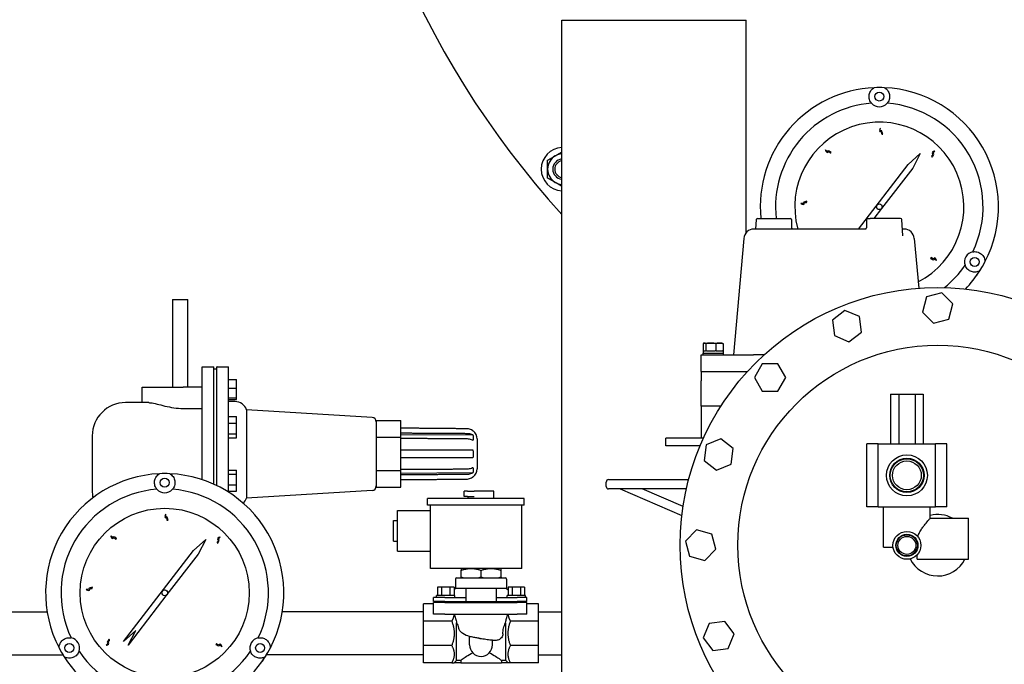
# Model space of a CAD drawing. Header units: inches. Extents: x 24 to 1128, y -69 to 748.
# Tile 95 of 256: x 152 to 176, y 195 to 210. Entities that reach past the tile are written whole.
import ezdxf

# ---------------------------------------------------------------- set-up
doc = ezdxf.new("R2010")
doc.units = ezdxf.units.IN
doc.header["$LTSCALE"] = 32
doc.header["$MEASUREMENT"] = 0
doc.layers.add('Dimension (ANSI)', color=7, linetype='Continuous', lineweight=25)
doc.layers.add('Visible (ANSI)', color=7, linetype='Continuous', lineweight=30)
doc.styles.add('Note Text (ANSI)', font='tahoma.ttf')
doc.dimstyles.new('SB Fraction-16 (ANSI)', dxfattribs={"dimscale": 32, "dimtxt": 0.125, "dimasz": 0.098425, "dimexe": 0.125, "dimexo": 0.0625, "dimgap": 0.031496, "dimtad": 0, "dimtih": 1, "dimtoh": 1, "dimdec": 4, "dimrnd": 1e-08, "dimzin": 0, "dimdsep": 46, "dimlunit": 5, "dimtxsty": 'Note Text (ANSI)', "dimcen": 0.09, "dimdle": 0.393701, "dimclrd": 256, "dimclre": 256, "dimclrt": 256, "dimadec": 0, "dimazin": 3, "dimtfac": 0.96, "dimtofl": 0, "dimtmove": 0, "dimatfit": 3, "dimfxl": 1, "dimfrac": 2, "dimtolj": 1, "dimtzin": 12, "dimlwd": -1, "dimlwe": -1, "dimarcsym": 0})

# ---------------------------------------------------------------- blocks, each defined once
blk = doc.blocks.new('*D15')
at = {"layer": 'Defpoints', "color": 0, "transparency": 16777216}
for p in [(152.29, 475.484), (60.957, 155.772), (120.165, 155.772)]:
    blk.add_point(p, dxfattribs=at)
at = {"layer": 'Dimension (ANSI)', "transparency": 16777216}
for p, q in [((150.29, 475.484), (56.957, 475.484)), ((60.957, 472.334), (60.957, 338.161)), ((60.957, 158.922), (60.957, 331.095)), ((118.165, 155.772), (56.957, 155.772))]:
    blk.add_line(p, q, dxfattribs=at)
for points in [[(60.432, 472.334), (61.482, 472.334), (60.957, 475.484)], [(60.432, 158.922), (61.482, 158.922), (60.957, 155.772)]]:
    blk.add_solid(points, dxfattribs=at)
at = {"layer": 'Dimension (ANSI)', "transparency": 16777216, "insert": (48.754, 337.153), "char_height": 4, "attachment_point": 1, "style": 'Note Text (ANSI)'}
blk.add_mtext('\\A1;319 11/16', dxfattribs=at)

msp = doc.modelspace()

# ---------------------------------------------------------------- linework, layer by layer
at = {"layer": 'Visible (ANSI)'}
for p, q in [((165.16507, 210.35817), (169.66507, 210.35817)), ((165.16507, 188.42117), (165.16507, 210.35817)), ((169.66507, 205.181), (169.66507, 210.35817)), ((173.61763, 206.83879), (173.91287, 207.10867)), ((173.91287, 207.10867), (173.72774, 206.75409)), ((172.40786, 205.26617), (173.61763, 206.83879)), ((173.72774, 206.75409), (172.96789, 205.76634)), ((172.96789, 205.76634), (172.78205, 205.52477)), ((169.91108, 205.49705), (169.89341, 205.26617)), ((169.94099, 205.52477), (170.04815, 205.52477)), ((170.04815, 205.52477), (170.74354, 205.52477)), ((170.77354, 205.49477), (170.77354, 205.29483)), ((172.59719, 205.49477), (172.59719, 205.29483)), ((172.62719, 205.52477), (172.6866, 205.52477)), ((173.42975, 205.52477), (172.6866, 205.52477)), ((173.48985, 205.10254), (173.45966, 205.49705)), ((172.57399, 205.26617), (169.85304, 205.26617)), ((173.5177, 205.26617), (173.47733, 205.26617)), ((169.60399, 205.03796), (169.35537, 202.19617)), ((173.48986, 205.10248), (173.48985, 205.10254)), ((173.76675, 205.03796), (173.87307, 203.82263)), ((175.28925, 204.13562), (175.28975, 204.13627)), ((155.66537, 203.54617), (155.66537, 201.40867)), ((155.66537, 203.54617), (156.04037, 203.54617)), ((156.04037, 201.40867), (156.04037, 203.54617)), ((174.06429, 203.61105), (173.96507, 203.24075)), ((174.43459, 203.71027), (174.06429, 203.61105)), ((174.70567, 203.4392), (174.43459, 203.71027)), ((172.07292, 203.27998), (171.76878, 203.0466)), ((172.4271, 203.13327), (172.07292, 203.27998)), ((173.96507, 203.24075), (174.23615, 202.96968)), ((174.60645, 203.0689), (174.70567, 203.4392)), ((171.76878, 203.0466), (171.81882, 202.66652)), ((172.47714, 202.75319), (172.4271, 203.13327)), ((174.23615, 202.96968), (174.60645, 203.0689)), ((172.173, 202.51982), (172.47714, 202.75319)), ((171.81882, 202.66652), (172.173, 202.51982)), ((168.61244, 202.29817), (168.67354, 202.29817)), ((168.61244, 202.29817), (168.61244, 202.23617)), ((168.61268, 202.47117), (168.61268, 202.29817)), ((168.63794, 202.48617), (168.63022, 202.48275)), ((168.63794, 202.48617), (168.6454, 202.48617)), ((168.6454, 202.48617), (168.80026, 202.48617)), ((168.67813, 202.29817), (168.67354, 202.29817)), ((168.67813, 202.47117), (168.67813, 202.29817)), ((168.69525, 202.29817), (168.67813, 202.29817)), ((168.69525, 202.29817), (168.90527, 202.29817)), ((168.80026, 202.48617), (169.0118, 202.48617)), ((168.92239, 202.29817), (168.90527, 202.29817)), ((168.92239, 202.47117), (168.92239, 202.29817)), ((168.93492, 202.29817), (168.92239, 202.29817)), ((168.93492, 202.29817), (169.08867, 202.29817)), ((169.0118, 202.48617), (169.07594, 202.48617)), ((169.07594, 202.48617), (169.08367, 202.48275)), ((169.10121, 202.29817), (169.08867, 202.29817)), ((169.10121, 202.47117), (169.10121, 202.29817)), ((169.10121, 202.29817), (169.10144, 202.29817)), ((169.10144, 202.29817), (169.10144, 202.23617)), ((168.56526, 202.19617), (169.84426, 202.19617)), ((168.56526, 201.79617), (168.56526, 202.19617)), ((168.60694, 202.23617), (169.10694, 202.23617)), ((168.60694, 202.23617), (168.60694, 202.19617)), ((169.10694, 202.23617), (169.10694, 202.19617)), ((170.09927, 202.19617), (169.84426, 202.19617)), ((156.39199, 199.15541), (156.39199, 201.90867)), ((156.39199, 201.90867), (156.67949, 201.90867)), ((156.67949, 199.04287), (156.67949, 201.90867)), ((156.67949, 201.85554), (156.75137, 201.85554)), ((156.75137, 199.00904), (156.75137, 201.90667)), ((156.75337, 201.90867), (157.02987, 201.90867)), ((157.02987, 198.85382), (157.02987, 201.90867)), ((168.56526, 201.79617), (169.69915, 201.79617)), ((168.56526, 201.79617), (168.56526, 201.56593)), ((170.05569, 201.97867), (169.86401, 201.64667)), ((170.43905, 201.97867), (170.05569, 201.97867)), ((170.63073, 201.64667), (170.43905, 201.97867)), ((157.02987, 201.5943), (157.22987, 201.5943)), ((157.22987, 201.38818), (157.22987, 201.5943)), ((168.56526, 200.94617), (168.56526, 201.56593)), ((169.86401, 201.64667), (170.05569, 201.31467)), ((170.43905, 201.31467), (170.63073, 201.64667)), ((154.92949, 201.40867), (155.92949, 201.40867)), ((154.92949, 201.03367), (154.92949, 201.40867)), ((156.39199, 201.40867), (155.92949, 201.40867)), ((157.02987, 201.38818), (157.22987, 201.38818)), ((157.22987, 201.14815), (157.22987, 201.38818)), ((170.05569, 201.31467), (170.43905, 201.31467)), ((157.02987, 201.14815), (157.22987, 201.14815)), ((157.02987, 201.11423), (157.22987, 201.11423)), ((157.22987, 201.11423), (157.22987, 201.14815)), ((173.18815, 201.23867), (173.38676, 201.23867)), ((173.18815, 201.23867), (173.18815, 200.02867)), ((173.38676, 201.23867), (173.38676, 200.02867)), ((173.38676, 201.23867), (173.78398, 201.23867)), ((173.78398, 201.23867), (173.78398, 200.02867)), ((173.78398, 201.23867), (173.98259, 201.23867)), ((173.98259, 201.23867), (173.98259, 200.02867)), ((155.08783, 201.03367), (154.52137, 201.03367)), ((155.92949, 200.89038), (156.39199, 200.89038)), ((157.19163, 201.05867), (157.02987, 201.05867)), ((157.47345, 200.86151), (157.47345, 198.70583)), ((160.53612, 200.67402), (157.47345, 200.86151)), ((168.56526, 200.94617), (168.56526, 200.16617)), ((169.04615, 200.94617), (168.56526, 200.94617)), ((157.02987, 200.69182), (157.22987, 200.69182)), ((157.22987, 200.53366), (157.22987, 200.69182)), ((160.63987, 200.59658), (161.23987, 200.59658)), ((160.63987, 200.59658), (160.63987, 200.56134)), ((161.23987, 200.19012), (161.23987, 200.59658)), ((157.02987, 200.53366), (157.22987, 200.53366)), ((157.22987, 200.27607), (157.22987, 200.53366)), ((160.63987, 200.56134), (160.63987, 200.22537)), ((153.71137, 200.22367), (153.71137, 198.84367)), ((157.02987, 200.27607), (157.22987, 200.27607)), ((157.02987, 200.17665), (157.22987, 200.17665)), ((157.22987, 200.17665), (157.22987, 200.27607)), ((160.63987, 200.22537), (160.63987, 200.19012)), ((160.63987, 200.19012), (161.23987, 200.19012)), ((160.63987, 200.19012), (160.63987, 200.11964)), ((160.63987, 200.11964), (160.63987, 199.4477)), ((161.23987, 200.25885), (162.99646, 200.24801)), ((161.23987, 199.37721), (161.23987, 200.19012)), ((162.99646, 200.34434), (163.00678, 200.34425)), ((163.09787, 200.14844), (163.09787, 199.4189)), ((167.70789, 199.97867), (167.70789, 200.16617)), ((168.62118, 200.16617), (167.70789, 200.16617)), ((169.04418, 200.15116), (168.69, 200.00445)), ((169.34832, 199.91778), (169.04418, 200.15116)), ((162.8441, 199.87967), (162.99646, 199.87967)), ((168.53929, 199.97867), (167.70789, 199.97867)), ((168.69, 200.00445), (168.63996, 199.62437)), ((169.29828, 199.5377), (169.34832, 199.91778)), ((172.88537, 200.02867), (172.61037, 200.02867)), ((172.61037, 198.49367), (172.61037, 200.02867)), ((172.88537, 200.02867), (174.28537, 200.02867)), ((172.88537, 198.49367), (172.88537, 200.02867)), ((174.56037, 200.02867), (174.28537, 200.02867)), ((174.28537, 198.49367), (174.28537, 200.02867)), ((174.56037, 198.49367), (174.56037, 200.02867)), ((162.99646, 199.68767), (162.8441, 199.68767)), ((157.02987, 199.39069), (157.22987, 199.39069)), ((157.22987, 199.29127), (157.22987, 199.39069)), ((160.63987, 199.4477), (160.63987, 199.37721)), ((168.63996, 199.62437), (168.9441, 199.391)), ((168.9441, 199.391), (169.29828, 199.5377)), ((157.02987, 199.29127), (157.22987, 199.29127)), ((157.22987, 199.03368), (157.22987, 199.29127)), ((160.63987, 199.37721), (161.23987, 199.37721)), ((160.63987, 199.37721), (160.63987, 199.34197)), ((160.63987, 199.34197), (160.63987, 199.006)), ((161.23987, 198.97076), (161.23987, 199.37721)), ((162.99646, 199.31933), (161.23987, 199.30849)), ((162.99646, 199.223), (163.00678, 199.22309)), ((166.30787, 199.15867), (168.26158, 199.15867)), ((157.02987, 199.03368), (157.22987, 199.03368)), ((157.22987, 198.87552), (157.22987, 199.03368)), ((160.63987, 199.006), (160.63987, 198.97076)), ((160.63987, 198.97076), (161.23987, 198.97076)), ((166.24787, 198.9895), (166.24787, 199.09867)), ((168.20579, 198.9295), (166.30787, 198.9295)), ((166.59162, 198.9295), (168.0963, 198.28321)), ((168.1253, 198.49992), (167.12516, 198.9295)), ((157.02987, 198.87552), (157.22987, 198.87552)), ((160.53612, 198.89332), (157.47345, 198.70583)), ((161.89303, 198.53067), (161.89303, 198.69767)), ((164.24803, 198.69767), (161.89303, 198.69767)), ((162.86896, 198.87867), (162.78337, 198.87867)), ((162.78337, 198.74267), (162.78337, 198.87867)), ((162.86896, 198.74267), (162.78337, 198.74267)), ((162.86896, 198.87867), (163.02391, 198.87867)), ((162.86896, 198.74267), (163.02391, 198.74267)), ((162.88337, 198.69767), (162.88337, 198.74267)), ((163.50737, 198.87867), (163.02391, 198.87867)), ((163.50737, 198.69767), (163.50737, 198.87867)), ((164.24803, 198.53067), (164.24803, 198.69767)), ((164.24803, 198.53067), (161.89303, 198.53067)), ((161.96037, 196.99167), (161.96037, 198.53067)), ((164.19037, 196.99167), (164.19037, 198.53067)), ((172.88537, 198.49367), (172.61037, 198.49367)), ((172.88537, 198.49367), (174.28537, 198.49367)), ((173.01787, 197.51367), (173.01787, 198.49367)), ((174.15287, 198.21367), (174.15287, 198.49367)), ((174.56037, 198.49367), (174.28537, 198.49367)), ((161.15537, 197.41367), (161.15537, 198.40367)), ((161.15537, 198.40367), (161.96037, 198.40367)), ((174.15287, 198.21367), (175.08537, 198.21367)), ((175.08537, 197.21367), (175.08537, 198.21367)), ((155.559, 198.17696), (155.53055, 198.17696)), ((161.06037, 197.65867), (161.06037, 198.15867)), ((161.06037, 198.15867), (161.15537, 198.15867)), ((168.45484, 197.92897), (168.18377, 197.65789)), ((168.82514, 197.82975), (168.45484, 197.92897)), ((168.92436, 197.45945), (168.82514, 197.82975)), ((156.18263, 197.42679), (156.47787, 197.69667)), ((156.47787, 197.69667), (156.29274, 197.34209)), ((161.06037, 197.65867), (161.15537, 197.65867)), ((168.18377, 197.65789), (168.28299, 197.28759)), ((173.01787, 197.51367), (173.24773, 197.51367)), ((154.47538, 195.20749), (156.18263, 197.42679)), ((156.29274, 197.34209), (155.53289, 196.35434)), ((161.15537, 197.41367), (161.96037, 197.41367)), ((168.28299, 197.28759), (168.65329, 197.18837)), ((168.65329, 197.18837), (168.92436, 197.45945)), ((173.83537, 197.21367), (173.83537, 197.32324)), ((164.19037, 196.99167), (161.96037, 196.99167)), ((162.71037, 196.99167), (162.70823, 196.99043)), ((162.70823, 196.99043), (162.70823, 196.94692)), ((163.68037, 196.99167), (163.68251, 196.99043)), ((163.68251, 196.94692), (163.68251, 196.99043)), ((173.83537, 197.21367), (175.08537, 197.21367)), ((162.60037, 196.76367), (163.79037, 196.76367)), ((162.70823, 196.78243), (162.70823, 196.94692)), ((162.70823, 196.76367), (162.70823, 196.78243)), ((163.19537, 196.78243), (163.19537, 196.94692)), ((163.68251, 196.78243), (163.68251, 196.94692)), ((163.68251, 196.78243), (163.68251, 196.76367)), ((162.23272, 196.53367), (162.13169, 196.53367)), ((162.13169, 196.53367), (162.13169, 196.33367)), ((162.4348, 196.53367), (162.23272, 196.53367)), ((162.23272, 196.53367), (162.23272, 196.33367)), ((162.53583, 196.53367), (162.4348, 196.53367)), ((162.4348, 196.53367), (162.4348, 196.33367)), ((162.53583, 196.53367), (162.53583, 196.33367)), ((162.57037, 196.73367), (162.57037, 196.50367)), ((163.82037, 196.73367), (163.82037, 196.50367)), ((163.95594, 196.53367), (163.85491, 196.53367)), ((163.85491, 196.53367), (163.85491, 196.33367)), ((164.15802, 196.53367), (163.95594, 196.53367)), ((163.95594, 196.53367), (163.95594, 196.33367)), ((164.25905, 196.53367), (164.15802, 196.53367)), ((164.15802, 196.53367), (164.15802, 196.33367)), ((164.25905, 196.53367), (164.25905, 196.33367)), ((155.53289, 196.35434), (154.58549, 195.12279)), ((162.31537, 196.28367), (162.03537, 196.28367)), ((162.03537, 196.18367), (162.03537, 196.28367)), ((162.55876, 196.33367), (162.10876, 196.33367)), ((162.10876, 196.28367), (162.10876, 196.33367)), ((162.31537, 196.28367), (162.82037, 196.28367)), ((162.57037, 196.50367), (162.53583, 196.46913)), ((162.55876, 196.28367), (162.55876, 196.33367)), ((162.82037, 196.50367), (162.57037, 196.50367)), ((162.82037, 196.50367), (162.82037, 196.18367)), ((163.57037, 196.50367), (162.82037, 196.50367)), ((163.82037, 196.50367), (163.57037, 196.50367)), ((163.57037, 196.18367), (163.57037, 196.50367)), ((163.57037, 196.28367), (164.07537, 196.28367)), ((163.82037, 196.50367), (163.85491, 196.46913)), ((164.28198, 196.33367), (163.83198, 196.33367)), ((163.83198, 196.28367), (163.83198, 196.33367)), ((164.31537, 196.28367), (164.07537, 196.28367)), ((164.28198, 196.28367), (164.28198, 196.33367)), ((164.31537, 196.18367), (164.31537, 196.28367)), ((161.79037, 195.7069), (161.79037, 196.12867)), ((162.03537, 196.12867), (161.79037, 196.12867)), ((162.31537, 196.18367), (162.03537, 196.18367)), ((162.31537, 196.15867), (162.03537, 196.15867)), ((162.03537, 195.87867), (162.03537, 196.15867)), ((162.06037, 196.15867), (162.06037, 196.18367)), ((162.31537, 196.18367), (162.82037, 196.18367)), ((162.31537, 196.15867), (164.07537, 196.15867)), ((162.82037, 196.18367), (163.57037, 196.18367)), ((163.57037, 196.18367), (164.07537, 196.18367)), ((164.31537, 196.18367), (164.07537, 196.18367)), ((164.31537, 196.15867), (164.07537, 196.15867)), ((164.29037, 196.15867), (164.29037, 196.18367)), ((164.31537, 195.87867), (164.31537, 196.15867)), ((164.60037, 196.12867), (164.31537, 196.12867)), ((164.60037, 195.7069), (164.60037, 196.12867)), ((149.71033, 195.93367), (152.60874, 195.93367)), ((161.79037, 195.93367), (158.347, 195.93367)), ((162.31537, 195.87867), (162.03537, 195.87867)), ((162.31537, 195.87867), (164.07537, 195.87867)), ((164.31537, 195.87867), (164.07537, 195.87867)), ((164.60037, 195.93367), (165.16507, 195.93367)), ((161.79037, 195.11044), (161.79037, 195.7069)), ((162.48037, 195.7069), (161.79037, 195.7069)), ((162.60037, 194.75208), (162.60037, 195.66561)), ((163.79037, 195.66103), (163.79037, 194.75208)), ((164.60037, 195.7069), (163.91037, 195.7069)), ((164.60037, 195.11044), (164.60037, 195.7069)), ((168.76076, 195.6504), (168.61406, 195.29622)), ((169.14085, 195.70044), (168.76076, 195.6504)), ((169.37422, 195.3963), (169.14085, 195.70044)), ((154.77062, 195.47736), (154.47538, 195.20749)), ((154.58549, 195.12279), (154.77062, 195.47736)), ((162.91537, 195.12867), (162.91537, 195.33342)), ((169.22752, 195.04212), (169.37422, 195.3963)), ((162.48037, 195.11044), (161.79037, 195.11044)), ((161.79037, 194.68867), (161.79037, 195.11044)), ((163.16257, 195.28445), (163.18237, 195.28096)), ((163.47537, 195.12867), (163.47537, 195.24277)), ((164.60037, 195.11044), (163.91037, 195.11044)), ((164.60037, 194.68867), (164.60037, 195.11044)), ((168.61406, 195.29622), (168.84743, 194.99208)), ((150.91137, 194.88367), (152.99651, 194.88367)), ((161.79037, 194.88367), (157.95923, 194.88367)), ((164.60037, 194.88367), (165.16507, 194.88367)), ((168.84743, 194.99208), (169.22752, 195.04212)), ((157.85425, 194.72362), (157.85475, 194.72427)), ((162.48037, 194.68867), (161.79037, 194.68867)), ((162.48037, 194.68867), (162.5372, 194.68867)), ((162.69898, 194.68867), (162.5372, 194.68867)), ((162.60037, 194.75208), (162.69898, 194.75208)), ((162.69898, 194.75208), (162.69898, 194.68867)), ((162.69898, 194.68867), (163.69176, 194.68867)), ((163.69176, 194.75208), (163.79037, 194.75208)), ((163.69176, 194.75208), (163.69176, 194.68867)), ((163.85354, 194.68867), (163.69176, 194.68867)), ((163.91037, 194.68867), (163.85354, 194.68867)), ((164.60037, 194.68867), (163.91037, 194.68867))]:
    msp.add_line(p, q, dxfattribs=at)
for centre, radius in [((172.91287, 208.49617), 0.109), ((172.91287, 205.80867), 0.06942), ((175.24031, 204.46492), 0.109), ((174.33537, 197.55867), 6.281), ((174.33537, 197.55867), 4.874), ((173.58537, 199.26117), 0.5), ((173.58537, 199.26117), 0.41999), ((173.58537, 199.26117), 0.404), ((173.58537, 199.26117), 0.3515), ((155.47787, 199.08417), 0.109), ((155.47787, 196.39667), 2.0625), ((173.58537, 197.55367), 0.34), ((173.58537, 197.55367), 0.27001), ((173.58537, 197.55367), 0.25819), ((173.58537, 197.55367), 0.219), ((155.47787, 196.39667), 0.06942), ((153.15043, 195.05292), 0.109), ((157.80531, 195.05292), 0.109)]:
    msp.add_circle(centre, radius, dxfattribs=at)
for centre, radius, start, end in [((181.66537, 220.54617), 22.25, 64.010766, 222.13328), ((172.91287, 205.80867), 2.90625, 92.481484, 185.606017), ((172.91287, 205.80867), 2.90625, 87.518516, 92.481484), ((172.91287, 205.80867), 2.90625, 332.481484, 87.518516), ((172.91287, 205.80867), 2.53125, 94.288097, 186.439824), ((172.91287, 208.49617), 0.25, 220.794128, 319.205872), ((172.91287, 205.80867), 2.53125, 334.288097, 85.711903), ((172.91287, 205.80867), 2.0625, 297.324809, 195.249946), ((165.19541, 206.72624), 0.53125, 93.27395, 266.72605), ((165.19541, 206.72624), 0.375, 94.640644, 120), ((165.19541, 206.72624), 0.375, 120, 180), ((165.19541, 206.72624), 0.25014, 96.966736, 263.033264), ((165.19541, 206.72624), 0.25, 96.97054, 263.02946), ((165.19541, 206.72624), 0.20281, 98.603502, 261.396498), ((165.19541, 206.72624), 0.375, 180, 240), ((165.19541, 206.72624), 0.375, 240, 265.359356), ((169.94099, 205.49477), 0.03, 90, 175.623809), ((170.74354, 205.49477), 0.03, 0, 90), ((172.62719, 205.49477), 0.03, 90, 180), ((173.42975, 205.49477), 0.03, 4.376191, 90), ((169.85304, 205.01617), 0.25, 90, 175), ((173.5177, 205.01617), 0.25, 5, 90), ((175.24031, 204.46492), 0.25, 100.794128, 199.205872), ((172.91287, 205.80867), 2.90625, 327.518516, 332.481484), ((172.91287, 205.80867), 2.53125, 308.85484, 325.711903), ((172.91287, 205.80867), 2.90625, 316.352071, 327.518516), ((156.75337, 201.90667), 0.002, 90, 180), ((154.52137, 200.22367), 0.81, 90, 180), ((157.19163, 200.75867), 0.3, 20.048426, 90), ((160.52937, 200.56373), 0.1105, 0, 86.496791), ((162.84187, 200.14844), 0.256, 0, 49.895424), ((162.84187, 199.4189), 0.256, 310.104576, 0), ((155.47787, 196.39667), 2.90625, 92.481484, 207.518516), ((155.47787, 196.39667), 2.90625, 87.518516, 92.481484), ((155.47787, 196.39667), 2.90625, 332.481484, 87.518516), ((166.30787, 199.09867), 0.06, 90, 180), ((155.47787, 196.39667), 2.53125, 94.288097, 205.711903), ((155.47787, 199.08417), 0.25, 220.794128, 319.205872), ((155.47787, 196.39667), 2.53125, 334.288097, 85.711903), ((160.52937, 199.00361), 0.1105, 273.503209, 0), ((166.30787, 198.9895), 0.06, 180, 270), ((154.52137, 198.84367), 0.81, 180, 189.314515), ((157.19163, 198.80867), 0.3, 311.635948, 339.951574), ((174.33537, 197.55867), 0.75, 60.848336, 104.08336), ((174.33537, 197.55867), 0.75, 206.583477, 332.612892), ((162.60037, 196.73367), 0.03, 90, 180), ((163.79037, 196.73367), 0.03, 0, 90), ((153.15043, 195.05292), 0.25, 340.794128, 79.205872), ((157.80531, 195.05292), 0.25, 100.794128, 199.205872), ((163.19537, 195.12867), 0.28, 180, 0), ((155.47787, 196.39667), 2.90625, 207.518516, 212.481484), ((155.47787, 196.39667), 2.90625, 212.481484, 258.093583), ((155.47787, 196.39667), 2.53125, 214.288097, 325.711903), ((155.47787, 196.39667), 2.90625, 281.906417, 327.518516), ((155.47787, 196.39667), 2.90625, 327.518516, 332.481484)]:
    msp.add_arc(centre, radius, start, end, dxfattribs=at)
for centre, major_axis, ratio, start_param, end_param in [((173.54137, 205.44546), (1.25914, 2.18166), 0.8655768, 4.60901454, 4.69224749), ((163.14196, 195.28808), (0.14455, -0.02549), 0.00002178, 1.58404347, 1.74542467), ((163.14196, 195.28808), (0.14455, -0.02549), 0.00002178, 1.42777965, 1.48269435), ((156.10637, 196.03346), (1.25914, 2.18166), 0.8655768, 4.60901454, 4.69224749), ((-19.54343, 376.14313), (-181.3913, -182.14406), 0.99999859, 1.57044812, 1.57079633), ((345.93417, 376.14313), (181.3913, -182.14406), 0.99999859, 4.71238898, 4.71273719)]:
    msp.add_ellipse(centre, major_axis=major_axis, ratio=ratio, start_param=start_param, end_param=end_param, dxfattribs=at)
for points, knots in [([(172.7236, 208.33283), (172.71361, 208.34437), (172.7053, 208.35615), (172.67724, 208.40316), (172.66709, 208.43934), (172.66124, 208.50198), (172.66343, 208.53443), (172.68303, 208.60036), (172.7001, 208.63384), (172.73853, 208.67602), (172.75189, 208.68866), (172.77501, 208.70483), (172.78075, 208.70854), (172.78704, 208.71219)], [1.08845993, 1.08845993, 1.08845993, 1.08845993, 1.64749949, 1.64749949, 3.29499898, 3.29499898, 4.72115011, 4.72115011, 6.14730124, 6.14730124, 6.68180599, 6.68180599, 6.84263001, 6.84263001, 6.84263001, 6.84263001]), ([(173.0387, 208.71219), (173.04499, 208.70854), (173.05073, 208.70483), (173.07385, 208.68866), (173.08721, 208.67602), (173.12564, 208.63384), (173.14271, 208.60036), (173.16231, 208.53443), (173.1645, 208.50198), (173.15865, 208.43934), (173.14849, 208.40316), (173.12044, 208.35615), (173.11212, 208.34437), (173.10213, 208.33283)], [8.07902497, 8.07902497, 8.07902497, 8.07902497, 8.23984899, 8.23984899, 8.77435374, 8.77435374, 10.20050487, 10.20050487, 11.626656, 11.626656, 13.27415549, 13.27415549, 13.83319505, 13.83319505, 13.83319505, 13.83319505]), ([(172.99713, 207.57781), (172.98475, 207.57762), (172.95183, 207.57713), (172.98502, 207.6494), (172.88632, 207.62726), (172.95887, 207.7735), (172.9209, 207.65808), (172.98935, 207.66681), (172.98235, 207.60148), (172.98893, 207.59933), (172.99713, 207.57781)], [0, 0, 0, 0, 0.076424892, 0.203274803, 0.317820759, 0.516929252, 0.653159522, 0.744058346, 0.88598076, 0.925268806, 0.925268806, 0.925268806, 0.925268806]), ([(171.74067, 207.13641), (171.73192, 207.12765), (171.70865, 207.10436), (171.6821, 207.17932), (171.62673, 207.09468), (171.57687, 207.25012), (171.63006, 207.14088), (171.67307, 207.19483), (171.71357, 207.1431), (171.71979, 207.14613), (171.74067, 207.13641)], [0, 0, 0, 0, 0.076424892, 0.203274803, 0.317820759, 0.516929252, 0.653159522, 0.744058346, 0.88598076, 0.925268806, 0.925268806, 0.925268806, 0.925268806]), ([(174.20595, 207.01899), (174.19695, 207.02748), (174.17299, 207.05006), (174.24715, 207.07878), (174.16093, 207.13167), (174.31486, 207.18603), (174.20721, 207.12968), (174.26239, 207.08826), (174.21185, 207.04627), (174.21506, 207.04014), (174.20595, 207.01899)], [0, 0, 0, 0, 0.076424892, 0.203274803, 0.317820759, 0.516929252, 0.653159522, 0.744058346, 0.88598076, 0.925268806, 0.925268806, 0.925268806, 0.925268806]), ([(171.14693, 205.94435), (171.14676, 205.93197), (171.1463, 205.89905), (171.07502, 205.93433), (171.09428, 205.83503), (170.95021, 205.9118), (171.06447, 205.87049), (171.05774, 205.93916), (171.12283, 205.93027), (171.12518, 205.93678), (171.14693, 205.94435)], [0, 0, 0, 0, 0.076424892, 0.203274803, 0.317820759, 0.516929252, 0.653159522, 0.744058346, 0.88598076, 0.925268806, 0.925268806, 0.925268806, 0.925268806]), ([(170.77354, 205.29484), (170.77354, 205.29161), (170.77409, 205.28834), (170.77618, 205.28222), (170.77775, 205.27929), (170.78169, 205.27422), (170.7841, 205.27199), (170.78787, 205.26949), (170.78912, 205.2688), (170.79135, 205.26775), (170.79235, 205.26736), (170.79394, 205.26683), (170.79457, 205.26665), (170.79578, 205.26635), (170.79634, 205.26624), (170.79675, 205.26617)], [0, 0, 0, 0, 0.024930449, 0.024930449, 0.049981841, 0.049981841, 0.074915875, 0.074915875, 0.086492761, 0.086492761, 0.095982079, 0.095982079, 0.10281225, 0.10281225, 0.11091607, 0.11091607, 0.11091607, 0.11091607]), ([(172.57306, 205.26604), (172.57306, 205.26604), (172.57306, 205.26604), (172.57306, 205.26604), (172.57319, 205.26605), (172.57367, 205.26612), (172.57392, 205.26615), (172.57478, 205.26631), (172.57551, 205.26647), (172.57717, 205.26694), (172.57809, 205.26725), (172.58025, 205.26812), (172.58152, 205.26874), (172.58453, 205.27051), (172.58625, 205.27179), (172.58992, 205.2752), (172.59177, 205.27752), (172.59481, 205.28278), (172.59597, 205.28584), (172.59699, 205.29088), (172.59719, 205.29284), (172.59719, 205.2948)], [0.055274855, 0.055274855, 0.055274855, 0.055274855, 0.055483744, 0.055483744, 0.064261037, 0.064261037, 0.069977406, 0.069977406, 0.07941509, 0.07941509, 0.088516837, 0.088516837, 0.100218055, 0.100218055, 0.117058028, 0.117058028, 0.139593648, 0.139593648, 0.164197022, 0.164197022, 0.179313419, 0.179313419, 0.179313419, 0.179313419]), ([(175.19349, 204.7105), (175.20847, 204.71338), (175.22284, 204.71469), (175.27757, 204.71548), (175.31399, 204.70619), (175.37116, 204.67993), (175.39817, 204.6618), (175.44547, 204.61187), (175.46592, 204.58035), (175.48324, 204.52598), (175.48751, 204.50809), (175.48994, 204.47998), (175.49029, 204.47315), (175.49031, 204.46588)], [1.08845993, 1.08845993, 1.08845993, 1.08845993, 1.64749949, 1.64749949, 3.29499898, 3.29499898, 4.72115011, 4.72115011, 6.14730124, 6.14730124, 6.68180599, 6.68180599, 6.84263001, 6.84263001, 6.84263001, 6.84263001]), ([(174.16029, 204.55134), (174.16851, 204.56059), (174.19039, 204.58519), (174.22125, 204.5119), (174.27161, 204.59962), (174.33042, 204.44733), (174.27097, 204.5533), (174.23116, 204.49694), (174.18773, 204.54623), (174.1817, 204.54284), (174.16029, 204.55134)], [0, 0, 0, 0, 0.076424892, 0.203274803, 0.317820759, 0.516929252, 0.653159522, 0.744058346, 0.88598076, 0.925268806, 0.925268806, 0.925268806, 0.925268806]), ([(175.36448, 204.24793), (175.35817, 204.24432), (175.35208, 204.2412), (175.32653, 204.22926), (175.3089, 204.22401), (175.25315, 204.21182), (175.21563, 204.21378), (175.14873, 204.22977), (175.11953, 204.2441), (175.09571, 204.26098), (175.06874, 204.28011), (175.04292, 204.30639), (175.01591, 204.35375), (175.00949, 204.3675), (175.00423, 204.38268)], [-3.54763103, -3.54763103, -3.54763103, -3.54763103, -3.38680701, -3.38680701, -2.85230226, -2.85230226, -1.42615113, -1.42615113, 0, 0, 0, 1.61556717, 1.61556717, 2.20429815, 2.20429815, 2.20429815, 2.20429815]), ([(155.08783, 201.03367), (155.10227, 201.03362), (155.11726, 201.03273), (155.17854, 201.02631), (155.23179, 201.01496), (155.35005, 200.98596), (155.41504, 200.96834), (155.55306, 200.93482), (155.62622, 200.91899), (155.77635, 200.89668), (155.85335, 200.89038), (155.92949, 200.89038)], [-9.28885475, -9.28885475, -9.28885475, -9.28885475, -9.0947194, -9.0947194, -8.51446192, -8.51446192, -7.93420443, -7.93420443, -7.35394695, -7.35394695, -6.77368946, -6.77368946, -6.77368946, -6.77368946]), ([(162.99646, 200.34434), (162.99224, 200.34757), (162.9879, 200.35071), (162.96916, 200.36332), (162.95383, 200.37141), (162.92475, 200.38353), (162.90831, 200.38869), (162.87552, 200.39526), (162.8592, 200.39682), (162.8441, 200.39697)], [-0.397229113, -0.397229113, -0.397229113, -0.397229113, -0.359809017, -0.359809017, -0.239380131, -0.239380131, -0.119690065, -0.119690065, -0.005650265, -0.005650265, -0.005650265, -0.005650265]), ([(162.8441, 200.28522), (162.8592, 200.28512), (162.87552, 200.28401), (162.90831, 200.27937), (162.92475, 200.27572), (162.95383, 200.26715), (162.96916, 200.26143), (162.9879, 200.25251), (162.99224, 200.25029), (162.99646, 200.24801)], [0.005650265, 0.005650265, 0.005650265, 0.005650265, 0.119690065, 0.119690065, 0.239380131, 0.239380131, 0.359809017, 0.359809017, 0.397229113, 0.397229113, 0.397229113, 0.397229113]), ([(162.99646, 200.11224), (162.99224, 200.11453), (162.9879, 200.11674), (162.96916, 200.12566), (162.95383, 200.13138), (162.92475, 200.13995), (162.90831, 200.1436), (162.87552, 200.14824), (162.8592, 200.14935), (162.8441, 200.14945)], [-0.397229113, -0.397229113, -0.397229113, -0.397229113, -0.359809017, -0.359809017, -0.239380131, -0.239380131, -0.119690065, -0.119690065, -0.005650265, -0.005650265, -0.005650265, -0.005650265]), ([(162.99646, 200.24801), (162.99832, 200.24211), (162.99995, 200.23612), (163.00512, 200.21307), (163.00678, 200.19581), (163.00678, 200.18006), (163.00678, 200.16431), (163.00512, 200.14707), (162.99995, 200.12409), (162.99832, 200.11811), (162.99646, 200.11224)], [-0.229875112, -0.229875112, -0.229875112, -0.229875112, -0.169719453, -0.169719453, 0, 0, 0, 0.169719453, 0.169719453, 0.229875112, 0.229875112, 0.229875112, 0.229875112]), ([(162.99646, 199.87967), (162.99832, 199.87135), (162.99995, 199.86288), (163.00512, 199.83034), (163.00678, 199.80594), (163.00678, 199.78367), (163.00678, 199.7614), (163.00512, 199.73699), (162.99995, 199.70445), (162.99832, 199.69599), (162.99646, 199.68767)], [-0.229875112, -0.229875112, -0.229875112, -0.229875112, -0.169719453, -0.169719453, 0, 0, 0, 0.169719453, 0.169719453, 0.229875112, 0.229875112, 0.229875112, 0.229875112]), ([(162.8441, 199.41789), (162.8592, 199.41799), (162.87552, 199.41909), (162.90831, 199.42374), (162.92475, 199.42739), (162.95383, 199.43596), (162.96916, 199.44168), (162.9879, 199.45059), (162.99224, 199.45281), (162.99646, 199.4551)], [0.005650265, 0.005650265, 0.005650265, 0.005650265, 0.119690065, 0.119690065, 0.239380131, 0.239380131, 0.359809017, 0.359809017, 0.397229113, 0.397229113, 0.397229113, 0.397229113]), ([(162.99646, 199.4551), (162.99832, 199.44923), (162.99995, 199.44325), (163.00512, 199.42027), (163.00678, 199.40303), (163.00678, 199.38728), (163.00678, 199.37153), (163.00512, 199.35426), (162.99995, 199.33122), (162.99832, 199.32523), (162.99646, 199.31933)], [-0.229875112, -0.229875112, -0.229875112, -0.229875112, -0.169719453, -0.169719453, 0, 0, 0, 0.169719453, 0.169719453, 0.229875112, 0.229875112, 0.229875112, 0.229875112]), ([(155.2886, 198.92083), (155.27861, 198.93237), (155.2703, 198.94415), (155.24224, 198.99116), (155.23209, 199.02734), (155.22624, 199.08998), (155.22843, 199.12243), (155.24803, 199.18836), (155.2651, 199.22184), (155.30353, 199.26402), (155.31689, 199.27666), (155.34001, 199.29283), (155.34575, 199.29654), (155.35204, 199.30019)], [1.08845993, 1.08845993, 1.08845993, 1.08845993, 1.64749949, 1.64749949, 3.29499898, 3.29499898, 4.72115011, 4.72115011, 6.14730124, 6.14730124, 6.68180599, 6.68180599, 6.84263001, 6.84263001, 6.84263001, 6.84263001]), ([(155.6037, 199.30019), (155.60999, 199.29654), (155.61573, 199.29283), (155.63885, 199.27666), (155.65221, 199.26402), (155.69064, 199.22184), (155.70771, 199.18836), (155.72731, 199.12243), (155.7295, 199.08998), (155.72365, 199.02734), (155.71349, 198.99116), (155.68544, 198.94415), (155.67712, 198.93237), (155.66713, 198.92083)], [8.07902497, 8.07902497, 8.07902497, 8.07902497, 8.23984899, 8.23984899, 8.77435374, 8.77435374, 10.20050487, 10.20050487, 11.626656, 11.626656, 13.27415549, 13.27415549, 13.83319505, 13.83319505, 13.83319505, 13.83319505]), ([(162.99646, 199.31933), (162.99224, 199.31705), (162.9879, 199.31483), (162.96916, 199.30591), (162.95383, 199.30019), (162.92475, 199.29162), (162.90831, 199.28797), (162.87552, 199.28333), (162.8592, 199.28222), (162.8441, 199.28212)], [-0.397229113, -0.397229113, -0.397229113, -0.397229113, -0.359809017, -0.359809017, -0.239380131, -0.239380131, -0.119690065, -0.119690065, -0.005650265, -0.005650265, -0.005650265, -0.005650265]), ([(162.8441, 199.17037), (162.8592, 199.17051), (162.87552, 199.17208), (162.90831, 199.17865), (162.92475, 199.18381), (162.95383, 199.19593), (162.96916, 199.20402), (162.9879, 199.21663), (162.99224, 199.21977), (162.99646, 199.223)], [0.005650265, 0.005650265, 0.005650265, 0.005650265, 0.119690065, 0.119690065, 0.239380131, 0.239380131, 0.359809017, 0.359809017, 0.397229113, 0.397229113, 0.397229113, 0.397229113]), ([(155.56213, 198.16581), (155.54975, 198.16562), (155.51683, 198.16513), (155.55002, 198.2374), (155.45132, 198.21526), (155.52387, 198.3615), (155.4859, 198.24608), (155.55435, 198.25481), (155.54735, 198.18948), (155.55393, 198.18733), (155.56213, 198.16581)], [0, 0, 0, 0, 0.076424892, 0.203274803, 0.317820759, 0.516929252, 0.653159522, 0.744058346, 0.88598076, 0.925268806, 0.925268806, 0.925268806, 0.925268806]), ([(173.85738, 197.75765), (173.86063, 197.77765), (173.86591, 197.79711), (173.88429, 197.84866), (173.90015, 197.87984), (173.93528, 197.93941), (173.95453, 197.96775), (173.99275, 198.02066), (174.01173, 198.04519), (174.06224, 198.10861), (174.09472, 198.14675), (174.12879, 198.18621), (174.13779, 198.1965), (174.14983, 198.21023), (174.15287, 198.21367), (174.15287, 198.21367)], [-4.11348506, -4.11348506, -4.11348506, -4.11348506, -3.95493854, -3.95493854, -3.68244578, -3.68244578, -3.40995303, -3.40995303, -3.13746027, -3.13746027, -2.62558796, -2.62558796, -2.3696518, -2.3696518, -2.11371565, -2.11371565, -2.11371565, -2.11371565]), ([(154.30567, 197.72441), (154.29692, 197.71565), (154.27365, 197.69236), (154.2471, 197.76732), (154.19173, 197.68268), (154.14187, 197.83812), (154.19506, 197.72888), (154.23807, 197.78283), (154.27857, 197.7311), (154.28479, 197.73413), (154.30567, 197.72441)], [0, 0, 0, 0, 0.076424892, 0.203274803, 0.317820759, 0.516929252, 0.653159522, 0.744058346, 0.88598076, 0.925268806, 0.925268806, 0.925268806, 0.925268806]), ([(156.77095, 197.60699), (156.76195, 197.61548), (156.73799, 197.63806), (156.81215, 197.66678), (156.72593, 197.71967), (156.87986, 197.77403), (156.77221, 197.71768), (156.82739, 197.67626), (156.77685, 197.63427), (156.78006, 197.62814), (156.77095, 197.60699)], [0, 0, 0, 0, 0.076424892, 0.203274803, 0.317820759, 0.516929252, 0.653159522, 0.744058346, 0.88598076, 0.925268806, 0.925268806, 0.925268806, 0.925268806]), ([(153.71193, 196.53235), (153.71176, 196.51997), (153.7113, 196.48705), (153.64002, 196.52233), (153.65928, 196.42303), (153.51521, 196.4998), (153.62947, 196.45849), (153.62274, 196.52716), (153.68783, 196.51827), (153.69018, 196.52478), (153.71193, 196.53235)], [0, 0, 0, 0, 0.076424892, 0.203274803, 0.317820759, 0.516929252, 0.653159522, 0.744058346, 0.88598076, 0.925268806, 0.925268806, 0.925268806, 0.925268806]), ([(162.5384, 195.87867), (162.55051, 195.84474), (162.56198, 195.80988), (162.58286, 195.73881), (162.59229, 195.7025), (162.60037, 195.66561)], [-0.584919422, -0.584919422, -0.584919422, -0.584919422, -0.292452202, -0.292452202, -0.000001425, -0.000001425, -0.000001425, -0.000001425]), ([(163.79037, 195.66103), (163.79234, 195.67035), (163.79439, 195.67963), (163.79653, 195.68886), (163.8029, 195.71639), (163.81, 195.74357), (163.81766, 195.77031), (163.82826, 195.80726), (163.83996, 195.84347), (163.85234, 195.87867)], [-0.59677421, -0.59677421, -0.59677421, -0.59677421, -0.523083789, -0.523083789, -0.523083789, -0.303476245, -0.303476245, -0.303476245, -0.000066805, -0.000066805, -0.000066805, -0.000066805]), ([(162.60037, 195.66561), (162.60923, 195.64625), (162.61761, 195.62628), (162.63285, 195.58525), (162.63972, 195.56416), (162.64552, 195.54256)], [-0.347719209, -0.347719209, -0.347719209, -0.347719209, -0.173875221, -0.173875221, -0.000032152, -0.000032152, -0.000032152, -0.000032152]), ([(163.72866, 195.39608), (163.72865, 195.44306), (163.73481, 195.48889), (163.75695, 195.57836), (163.77261, 195.62101), (163.79037, 195.66103)], [-0.714093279, -0.714093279, -0.714093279, -0.714093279, -0.356824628, -0.356824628, -0.00000054, -0.00000054, -0.00000054, -0.00000054]), ([(162.91537, 195.3323), (162.86053, 195.34669), (162.80108, 195.36767), (162.72006, 195.42419), (162.69789, 195.44686), (162.66391, 195.49314), (162.65209, 195.51817), (162.64552, 195.54256)], [0.000001, 0.000001, 0.000001, 0.000001, 0.432222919, 0.432222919, 0.689612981, 0.689612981, 0.968787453, 0.968787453, 0.968787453, 0.968787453]), ([(163.11685, 195.29252), (163.10171, 195.29518), (163.08274, 195.29854), (163.04969, 195.30451), (163.03281, 195.30763), (162.98315, 195.31726), (162.94848, 195.32462), (162.91537, 195.33342)], [0.000001, 0.000001, 0.000001, 0.000001, 0.117152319, 0.117152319, 0.232278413, 0.232278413, 0.464053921, 0.464053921, 0.464053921, 0.464053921]), ([(163.72866, 195.39607), (163.7287, 195.37994), (163.72624, 195.36396), (163.7155, 195.33117), (163.70659, 195.3151), (163.68228, 195.28601), (163.66589, 195.27248), (163.62046, 195.24898), (163.59342, 195.24182), (163.53619, 195.23407), (163.50525, 195.234), (163.47537, 195.23581)], [0.000055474, 0.000055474, 0.000055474, 0.000055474, 0.12301491, 0.12301491, 0.264105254, 0.264105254, 0.413922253, 0.413922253, 0.588406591, 0.588406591, 0.777074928, 0.777074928, 0.777074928, 0.777074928]), ([(152.90043, 195.05388), (152.90045, 195.06115), (152.90079, 195.06798), (152.90323, 195.09609), (152.9075, 195.11398), (152.92482, 195.16835), (152.94527, 195.19987), (152.99257, 195.2498), (153.01958, 195.26793), (153.07675, 195.29419), (153.11317, 195.30348), (153.1679, 195.30269), (153.18227, 195.30138), (153.19725, 195.2985)], [8.07902497, 8.07902497, 8.07902497, 8.07902497, 8.23984899, 8.23984899, 8.77435374, 8.77435374, 10.20050487, 10.20050487, 11.626656, 11.626656, 13.27415549, 13.27415549, 13.83319505, 13.83319505, 13.83319505, 13.83319505]), ([(154.1166, 195.26358), (154.1251, 195.25458), (154.1477, 195.23065), (154.072, 195.20629), (154.155, 195.14848), (153.99817, 195.10316), (154.10891, 195.15315), (154.05623, 195.19772), (154.10913, 195.23669), (154.10627, 195.24299), (154.1166, 195.26358)], [0, 0, 0, 0, 0.076424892, 0.203274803, 0.317820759, 0.516929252, 0.653159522, 0.744058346, 0.88598076, 0.925268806, 0.925268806, 0.925268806, 0.925268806]), ([(156.72529, 195.13934), (156.73351, 195.14859), (156.75539, 195.17319), (156.78625, 195.0999), (156.83661, 195.18762), (156.89542, 195.03533), (156.83597, 195.1413), (156.79616, 195.08494), (156.75273, 195.13423), (156.7467, 195.13084), (156.72529, 195.13934)], [0, 0, 0, 0, 0.076424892, 0.203274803, 0.317820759, 0.516929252, 0.653159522, 0.744058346, 0.88598076, 0.925268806, 0.925268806, 0.925268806, 0.925268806]), ([(157.75849, 195.2985), (157.77347, 195.30138), (157.78784, 195.30269), (157.84257, 195.30348), (157.87899, 195.29419), (157.93616, 195.26793), (157.96317, 195.2498), (158.01047, 195.19987), (158.03092, 195.16835), (158.04824, 195.11398), (158.05251, 195.09609), (158.05494, 195.06798), (158.05529, 195.06115), (158.05531, 195.05388)], [1.08845993, 1.08845993, 1.08845993, 1.08845993, 1.64749949, 1.64749949, 3.29499898, 3.29499898, 4.72115011, 4.72115011, 6.14730124, 6.14730124, 6.68180599, 6.68180599, 6.84263001, 6.84263001, 6.84263001, 6.84263001]), ([(163.47537, 195.24277), (163.43259, 195.24304), (163.38836, 195.24771), (163.30438, 195.25952), (163.25366, 195.26839), (163.20761, 195.27651)], [0.000001, 0.000001, 0.000001, 0.000001, 0.32598249, 0.32598249, 0.652638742, 0.652638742, 0.652638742, 0.652638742]), ([(153.38651, 194.97068), (153.38125, 194.9555), (153.37483, 194.94175), (153.34782, 194.89439), (153.322, 194.86811), (153.27121, 194.8321), (153.24201, 194.81777), (153.17511, 194.80178), (153.13758, 194.79982), (153.08184, 194.81201), (153.06421, 194.81726), (153.03865, 194.8292), (153.03257, 194.83232), (153.02626, 194.83593)], [5.35947552, 5.35947552, 5.35947552, 5.35947552, 5.9482065, 5.9482065, 7.56377367, 7.56377367, 8.9899248, 8.9899248, 10.41607594, 10.41607594, 10.95058069, 10.95058069, 11.11140471, 11.11140471, 11.11140471, 11.11140471]), ([(157.92948, 194.83593), (157.92317, 194.83232), (157.91708, 194.8292), (157.89153, 194.81726), (157.8739, 194.81201), (157.81815, 194.79982), (157.78063, 194.80178), (157.71373, 194.81777), (157.68453, 194.8321), (157.66071, 194.84898), (157.63374, 194.86811), (157.60792, 194.89439), (157.58091, 194.94175), (157.57449, 194.9555), (157.56923, 194.97068)], [-3.54763103, -3.54763103, -3.54763103, -3.54763103, -3.38680701, -3.38680701, -2.85230226, -2.85230226, -1.42615113, -1.42615113, 0, 0, 0, 1.61556717, 1.61556717, 2.20429815, 2.20429815, 2.20429815, 2.20429815]), ([(162.69898, 194.75208), (162.70058, 194.7533), (162.70271, 194.7549), (162.71206, 194.76193), (162.72214, 194.76947), (162.76118, 194.79801), (162.79936, 194.82519), (162.88379, 194.87882), (162.93588, 194.90942), (162.99404, 194.93408)], [-5.93600427, -5.93600427, -5.93600427, -5.93600427, -5.83647444, -5.83647444, -5.58571833, -5.58571833, -5.0842061, -5.0842061, -4.5883442, -4.5883442, -4.5883442, -4.5883442]), ([(163.3967, 194.93408), (163.45486, 194.90942), (163.50695, 194.87882), (163.59137, 194.82519), (163.62956, 194.79801), (163.6686, 194.76947), (163.67868, 194.76193), (163.68803, 194.7549), (163.69015, 194.7533), (163.69176, 194.75208)], [-3.52796321, -3.52796321, -3.52796321, -3.52796321, -3.03210131, -3.03210131, -2.53058908, -2.53058908, -2.27983297, -2.27983297, -2.18030314, -2.18030314, -2.18030314, -2.18030314])]:
    msp.add_open_spline(points, degree=3, knots=knots, dxfattribs=at)
for points, weights in [([(165.00791, 207.051), (165.08236, 207.09398), (165.16507, 207.14173)], [1, 1.03229576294, 1.00963062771]), ([(164.82041, 206.94274), (164.92089, 207.00075), (165.00791, 207.051)], [1, 1.0379548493, 1]), ([(164.82041, 206.72624), (164.82041, 206.82672), (164.82041, 206.94274)], [1, 1.0379548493, 1]), ([(164.82041, 206.50973), (164.82041, 206.62575), (164.82041, 206.72624)], [1, 1.0379548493, 1]), ([(165.00791, 206.40148), (164.92089, 206.45172), (164.82041, 206.50973)], [1, 1.0379548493, 1]), ([(165.16507, 206.31074), (165.08236, 206.35849), (165.00791, 206.40148)], [1.00963062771, 1.03229576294, 1]), ([(168.6454, 202.48617), (168.63022, 202.48617), (168.61268, 202.47117)], [2.17247578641, 2.17247578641, 2.01649904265]), ([(168.67813, 202.47117), (168.66059, 202.48617), (168.6454, 202.48617)], [2.01649904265, 2.17247578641, 2.17247578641]), ([(168.80026, 202.48617), (168.74358, 202.48617), (168.67813, 202.47117)], [2.17247578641, 2.17247578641, 2.01649904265]), ([(168.92239, 202.47117), (168.85694, 202.48617), (168.80026, 202.48617)], [2.01649904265, 2.17247578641, 2.17247578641]), ([(169.0118, 202.48617), (168.97031, 202.48617), (168.92239, 202.47117)], [2.17247578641, 2.17247578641, 2.01649904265]), ([(169.10121, 202.47117), (169.05329, 202.48617), (169.0118, 202.48617)], [2.01649904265, 2.17247578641, 2.17247578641]), ([(169.08367, 202.48275), (169.09196, 202.47908), (169.10121, 202.47117)], [2.13482161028, 2.09583913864, 2.01649904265]), ([(162.8441, 200.39697), (162.05114, 200.40397), (161.23987, 200.41113)], [1, 1.00008710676, 1.00004688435]), ([(161.23987, 200.29523), (162.05114, 200.29017), (162.8441, 200.28522)], [1.00004688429, 1.00008710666, 1]), ([(162.8441, 200.14945), (162.05114, 200.15441), (161.23987, 200.15947)], [1, 1.00008710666, 1.00004688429]), ([(161.23987, 199.87967), (162.05114, 199.87967), (162.8441, 199.87967)], [1.00004688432, 1.00008710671, 1]), ([(162.8441, 199.68767), (162.05114, 199.68767), (161.23987, 199.68767)], [1, 1.00008710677, 1.00004688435]), ([(161.23987, 199.40787), (162.05114, 199.41293), (162.8441, 199.41789)], [1.00004688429, 1.00008710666, 1]), ([(162.8441, 199.28212), (162.05114, 199.27717), (161.23987, 199.2721)], [1, 1.00008710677, 1.00004688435]), ([(161.23987, 199.15621), (162.05114, 199.16337), (162.8441, 199.17037)], [1.00004688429, 1.00008710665, 1]), ([(162.70823, 196.94692), (162.9518, 197.02811), (163.19537, 196.94692)], [1.36736292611, 1.57889470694, 1.36736292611]), ([(163.19537, 196.94692), (163.43894, 197.02811), (163.68251, 196.94692)], [1.36736292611, 1.57889470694, 1.36736292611]), ([(162.53757, 195.87867), (162.52862, 195.79606), (162.48037, 195.7069)], [1.54542568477, 1.53589373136, 1.4864664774]), ([(163.85317, 195.87867), (163.86212, 195.79606), (163.91037, 195.7069)], [1.54542568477, 1.53589373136, 1.4864664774]), ([(162.48037, 195.7069), (162.5945, 195.40867), (162.48037, 195.11044)], [1.4864664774, 1.60893972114, 1.4864664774]), ([(163.91037, 195.7069), (163.79624, 195.40867), (163.91037, 195.11044)], [1.4864664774, 1.60893972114, 1.4864664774]), ([(162.48037, 195.11044), (162.5945, 194.89955), (162.48037, 194.68867)], [1.4864664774, 1.60893972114, 1.4864664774]), ([(163.91037, 195.11044), (163.79624, 194.89955), (163.91037, 194.68867)], [1.4864664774, 1.60893972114, 1.4864664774])]:
    msp.add_rational_spline(points, weights, degree=2, dxfattribs=at)
for points in [[(162.70823, 196.78243), (162.71535, 196.78006), (162.72949, 196.7755), (162.75036, 196.76926), (162.76413, 196.76547), (162.77098, 196.76367)], [(163.13262, 196.76367), (163.13948, 196.76547), (163.15327, 196.76927), (163.17413, 196.77551), (163.18826, 196.78006), (163.19537, 196.78243)], [(163.19537, 196.78243), (163.20249, 196.78006), (163.21663, 196.7755), (163.2375, 196.76926), (163.25127, 196.76547), (163.25812, 196.76367)], [(163.61976, 196.76367), (163.62662, 196.76547), (163.64041, 196.76927), (163.66127, 196.77551), (163.6754, 196.78006), (163.68251, 196.78243)], [(163.15468, 195.28584), (163.1498, 195.2867), (163.14492, 195.28756), (163.14005, 195.28842)], [(163.20761, 195.27651), (163.19921, 195.27799), (163.19079, 195.27948), (163.18237, 195.28096)]]:
    msp.add_open_spline(points, degree=3, dxfattribs=at)

# ---------------------------------------------------------------- dimensions: what is measured, and where the dimension line sits
at = {"layer": 'Dimension (ANSI)'}
dim = msp.add_linear_dim(base=(60.95681, 155.77197), p1=(152.29037, 475.48367), p2=(120.16537, 155.77197), angle=270, dimstyle='SB Fraction-16 (ANSI)', override={"dimgap": 0.031496, "dimdec": 4, "dimtol": 0, "dimlim": 0, "dimtp": 0, "dimtm": 0, "dimtdec": 2, "dimatfit": 1}, dxfattribs=at)
dim.commit()
dim.dimension.update_dxf_attribs({"geometry": '*D15', "text_midpoint": (60.95681, 334.62782), "dimtype": 160})

doc.saveas('drawing.dxf')
